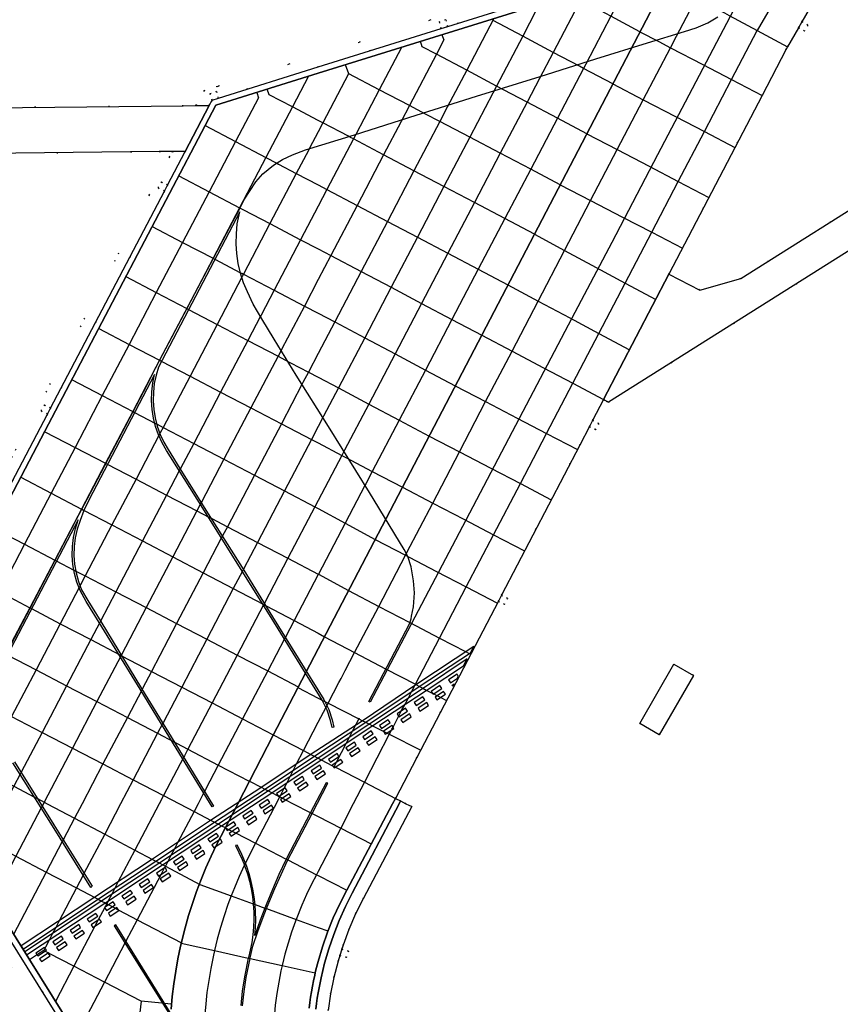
# Model space of a CAD drawing. Header units: metres. Extents: x 174791 to 179073, y 406431 to 409043.
# Tile 65 of 256: x 175974 to 176046, y 406982 to 407069. Entities that reach past the tile are written whole.
import ezdxf

# ---------------------------------------------------------------- set-up
doc = ezdxf.new("R2010")
doc.units = ezdxf.units.M
doc.linetypes.add('DOT', pattern=[6.35, 0, -6.35])
for name, color, linetype in [('terreindeelbegroeid', 254, 'DOT'), ('terreindeelonbegroeid', 254, 'DOT'), ('wegdeel_molgoot', 254, 'Continuous'), ('wegdeel_opstelplaats', 254, 'Continuous'), ('wegdeel_platform_vliegverkeer', 254, 'Continuous'), ('wegdeel_rijbaan', 254, 'Continuous'), ('wegdeel_rolbaan', 254, 'Continuous'), ('weginrichtingselement_markering_vliegtuigverharding', 254, 'Continuous'), ('weginrichtingselement_voeg_vliegtuigverharding', 254, 'Continuous')]:
    doc.layers.add(name, color=color, linetype=linetype)

msp = doc.modelspace()

# ---------------------------------------------------------------- linework, layer by layer
at = {"layer": 'terreindeelbegroeid'}
for points in [[(176030.711, 407073.998, 0), (176011.322, 407067.939, 0), (176011.143, 407068.512, 0), (176010.57, 407068.333, 0), (176010.749, 407067.76, 0), (176000, 407064.401, 0), (175991.296, 407061.681, 0), (175991.117, 407062.254, 0), (175990.544, 407062.075, 0), (175990.723, 407061.502, 0), (175990.473, 407061.04, 0), (175989.35, 407061.028, 0), (175990.036, 407062.335, 0), (175991.191, 407062.696, 0), (176015.995, 407070.448, 0)], [(176050.255, 407054.312, 0), (176036.936, 407045.92, 0), (176033.346, 407044.89, 0), (176030.65, 407046.295, 0), (176038.789, 407061.912, 0), (176040.864, 407065.894, 0), (176041.008, 407066.17, 0), (176041.965, 407067.832, 0), (176042.485, 407067.533, 0), (176042.784, 407068.053, 0), (176042.264, 407068.352, 0), (176044.514, 407072.261, 0)], [(176015.995, 407070.448, 0), (175991.191, 407062.696, 0), (175990.036, 407062.335, 0), (175989.35, 407061.028, 0), (175988.215, 407061.016, 0), (175926.458, 407060.347, 0)], [(175938.455, 407056.456, 0), (175986.108, 407056.998, 0), (175987.248, 407057.011, 0), (175986.994, 407056.534, 0), (175985.237, 407053.185, 0), (175970.565, 407025.205, 0)], [(175970.565, 407025.205, 0), (175985.237, 407053.185, 0), (175986.994, 407056.534, 0), (175987.248, 407057.011, 0), (175988.38, 407057.024, 0), (175986.837, 407054.081, 0), (175986.305, 407054.36, 0), (175986.027, 407053.828, 0), (175986.558, 407053.55, 0), (175976.614, 407034.585, 0), (175976.082, 407034.864, 0), (175975.804, 407034.333, 0), (175976.335, 407034.054, 0), (175971.669, 407025.156, 0)], [(176000.869, 406981.92, 0), (176001.084, 406983.373, 0), (176001.375, 406984.812, 0), (176001.74, 406986.235, 0), (176001.893, 406986.725, 0), (176002.465, 406986.545, 0), (176002.645, 406987.117, 0), (176002.072, 406987.297, 0), (176002.178, 406987.637, 0), (176002.688, 406989.014, 0), (176003.27, 406990.362, 0), (176003.92, 406991.679, 0), (176008.19, 406999.743, 0), (176007.673, 407000, 0), (176007.193, 407000.239, 0), (176006.754, 407000.461, 0), (176008.59, 407003.969, 0), (176010.666, 407007.951, 0), (176015.744, 407017.694, 0), (176016.276, 407017.417, 0), (176016.553, 407017.949, 0), (176016.021, 407018.226, 0), (176022.858, 407031.345, 0), (176023.704, 407032.968, 0), (176024.236, 407032.691, 0), (176024.514, 407033.223, 0), (176023.981, 407033.5, 0), (176024.934, 407035.328, 0), (176025.203, 407035.187, 0), (176025.377, 407035.096, 0), (176051.812, 407051.753, 0)], [(175965.668, 407000, 0), (175979.082, 406978.444, 0)], [(175868.961, 406867.269, 0), (175995.491, 406947.258, 0), (175996.339, 406947.787, 0), (175986.545, 406963.807, 0), (175966.428, 406996.711, 0)], [(175966.428, 406996.711, 0), (175986.545, 406963.807, 0), (175996.339, 406947.787, 0), (175995.491, 406947.258, 0), (175868.961, 406867.269, 0)]]:
    msp.add_polyline3d(points, dxfattribs=at)
msp.add_polyline3d([(176028.1, 407007.023, 0), (176029.797, 407006.028, 0), (176032.789, 407011.206, 0), (176031.074, 407012.211, 0)], close=True, dxfattribs=at)
at = {"layer": 'terreindeelonbegroeid'}
for points in [[(176011.322, 407067.939, 0), (176010.749, 407067.76, 0), (176010.57, 407068.333, 0), (176011.143, 407068.512, 0)], [(176042.784, 407068.053, 0), (176042.485, 407067.533, 0), (176041.965, 407067.832, 0), (176042.264, 407068.352, 0)], [(175991.296, 407061.681, 0), (175990.723, 407061.502, 0), (175990.544, 407062.075, 0), (175991.117, 407062.254, 0)], [(175986.837, 407054.081, 0), (175986.558, 407053.55, 0), (175986.027, 407053.828, 0), (175986.305, 407054.36, 0)], [(175976.614, 407034.585, 0), (175976.335, 407034.054, 0), (175975.804, 407034.333, 0), (175976.082, 407034.864, 0)], [(176023.704, 407032.968, 0), (176023.981, 407033.5, 0), (176024.514, 407033.223, 0), (176024.236, 407032.691, 0)], [(176015.744, 407017.694, 0), (176016.021, 407018.226, 0), (176016.553, 407017.949, 0), (176016.276, 407017.417, 0)], [(176001.893, 406986.725, 0), (176002.072, 406987.297, 0), (176002.645, 406987.117, 0), (176002.465, 406986.545, 0)]]:
    msp.add_polyline3d(points, close=True, dxfattribs=at)
at = {"layer": 'wegdeel_molgoot'}
for points in [[(175971.669, 407025.156, 0), (175976.335, 407034.054, 0), (175976.614, 407034.585, 0), (175986.558, 407053.55, 0), (175986.837, 407054.081, 0), (175988.38, 407057.024, 0), (175990.473, 407061.04, 0), (175990.723, 407061.502, 0), (175991.296, 407061.681, 0), (176000, 407064.401, 0), (176010.749, 407067.76, 0), (176011.322, 407067.939, 0), (176030.711, 407073.998, 0), (176030.887, 407073.467, 0), (176000, 407063.844, 0), (175991.067, 407061.056, 0), (175976.118, 407032.563, 0), (175962.373, 407006.28, 0)], [(175966.279, 407000, 0), (175990.433, 406961.208, 0), (175989.971, 406960.946, 0), (175984.363, 406969.957, 0), (175984.046, 406970.467, 0), (175979.399, 406977.934, 0), (175979.082, 406978.444, 0), (175965.668, 407000, 0)], [(175999.206, 406982.127, 0), (175999.269, 406982.608, 0), (175999.339, 406983.089, 0), (175999.417, 406983.568, 0), (175999.503, 406984.046, 0), (175999.597, 406984.522, 0), (175999.698, 406984.997, 0), (175999.746, 406985.204, 0), (175999.807, 406985.47, 0), (176000, 406986.212, 0), (176000.382, 406987.5, 0), (176000.823, 406988.769, 0), (176001.323, 406990.016, 0), (176001.881, 406991.238, 0), (176002.495, 406992.433, 0), (176006.506, 407000, 0), (176006.754, 407000.461, 0), (176007.193, 407000.239, 0), (176007.067, 407000, 0), (176002.965, 406992.185, 0), (176002.375, 406991.003, 0), (176001.84, 406989.796, 0), (176001.359, 406988.567, 0), (176000.933, 406987.316, 0), (176000.565, 406986.048, 0), (176000.253, 406984.765, 0), (176000, 406983.469, 0), (175999.923, 406982.998, 0), (175999.853, 406982.526, 0), (175999.792, 406982.053, 0)]]:
    msp.add_polyline3d(points, dxfattribs=at)
at = {"layer": 'wegdeel_opstelplaats'}
msp.add_polyline3d([(176029.797, 407006.028, 0), (176028.1, 407007.023, 0), (176031.074, 407012.211, 0), (176032.789, 407011.206, 0)], close=True, dxfattribs=at)
at = {"layer": 'wegdeel_platform_vliegverkeer'}
for points in [[(175962.373, 407006.28, 0), (175976.118, 407032.563, 0), (175991.067, 407061.056, 0), (176000, 407063.844, 0), (176030.887, 407073.467, 0)], [(176030.407, 407071.862, 0), (176000, 407013.54, 0), (175996.06, 407005.983, 0), (175992.977, 407000, 0), (175991.116, 406996.418, 0), (175990.637, 406995.415, 0), (175990.187, 406994.4, 0), (175989.766, 406993.372, 0), (175989.373, 406992.333, 0), (175989.01, 406991.283, 0), (175988.677, 406990.223, 0), (175988.374, 406989.154, 0), (175987.975, 406987.536, 0), (175987.748, 406986.449, 0), (175987.552, 406985.356, 0), (175987.386, 406984.257, 0), (175987.251, 406983.154, 0), (175987.148, 406982.048, 0)], [(175990.433, 406961.208, 0), (175966.279, 407000, 0)]]:
    msp.add_polyline3d(points, dxfattribs=at)
at = {"layer": 'wegdeel_rijbaan'}
for points in [[(176064.05, 407059.346, 0), (176062.595, 407058.427, 0), (176062.055, 407058.092, 0), (176062.453, 407057.434, 0), (176062.877, 407057.716, 0), (176065.018, 407054.033, 0), (176059.385, 407050.517, 0), (176058.036, 407049.675, 0), (176054.525, 407047.483, 0), (176051.812, 407051.753, 0), (176025.377, 407035.096, 0), (176025.203, 407035.187, 0), (176024.934, 407035.328, 0), (176030.65, 407046.295, 0), (176033.346, 407044.89, 0), (176036.936, 407045.92, 0), (176050.255, 407054.312, 0), (176049.494, 407055.565, 0), (176068.689, 407067.587, 0), (176071.197, 407063.824, 0)], [(175988.38, 407057.024, 0), (175987.248, 407057.011, 0), (175986.108, 407056.998, 0), (175938.455, 407056.456, 0), (175938.48, 407054.498, 0), (175938.689, 407036.499, 0), (175926.711, 407036.383, 0), (175926.458, 407060.347, 0), (175988.215, 407061.016, 0), (175989.35, 407061.028, 0), (175990.473, 407061.04, 0)]]:
    msp.add_polyline3d(points, close=True, dxfattribs=at)
msp.add_polyline3d([(175999.792, 406982.053, 0), (175999.853, 406982.526, 0), (175999.923, 406982.998, 0), (176000, 406983.469, 0), (176000.253, 406984.765, 0), (176000.565, 406986.048, 0), (176000.933, 406987.316, 0), (176001.359, 406988.567, 0), (176001.84, 406989.796, 0), (176002.375, 406991.003, 0), (176002.965, 406992.185, 0), (176007.067, 407000, 0), (176007.193, 407000.239, 0), (176007.673, 407000, 0), (176008.19, 406999.743, 0), (176003.92, 406991.679, 0), (176003.27, 406990.362, 0), (176002.688, 406989.014, 0), (176002.178, 406987.637, 0), (176002.072, 406987.297, 0), (176001.893, 406986.725, 0), (176001.74, 406986.235, 0), (176001.375, 406984.812, 0), (176001.084, 406983.373, 0), (176000.869, 406981.92, 0)], dxfattribs=at)
at = {"layer": 'wegdeel_rolbaan'}
for points in [[(176044.514, 407072.261, 0), (176042.264, 407068.352, 0), (176041.965, 407067.832, 0), (176041.008, 407066.17, 0), (176040.864, 407065.894, 0), (176038.789, 407061.912, 0), (176030.65, 407046.295, 0), (176024.934, 407035.328, 0), (176023.981, 407033.5, 0), (176023.704, 407032.968, 0), (176022.858, 407031.345, 0), (176016.021, 407018.226, 0), (176015.744, 407017.694, 0), (176010.666, 407007.951, 0), (176008.59, 407003.969, 0), (176006.754, 407000.461, 0), (176006.506, 407000, 0), (176002.495, 406992.433, 0), (176001.881, 406991.238, 0), (176001.323, 406990.016, 0), (176000.823, 406988.769, 0), (176000.382, 406987.5, 0), (176000, 406986.212, 0), (175999.807, 406985.47, 0), (175999.746, 406985.204, 0), (175999.698, 406984.997, 0), (175999.597, 406984.522, 0), (175999.503, 406984.046, 0), (175999.417, 406983.568, 0), (175999.339, 406983.089, 0), (175999.269, 406982.608, 0), (175999.206, 406982.127, 0)], [(175987.148, 406982.048, 0), (175987.251, 406983.154, 0), (175987.386, 406984.257, 0), (175987.552, 406985.356, 0), (175987.748, 406986.449, 0), (175987.975, 406987.536, 0), (175988.374, 406989.154, 0), (175988.677, 406990.223, 0), (175989.01, 406991.283, 0), (175989.373, 406992.333, 0), (175989.766, 406993.372, 0), (175990.187, 406994.4, 0), (175990.637, 406995.415, 0), (175991.116, 406996.418, 0), (175992.977, 407000, 0), (175996.06, 407005.983, 0), (176000, 407013.54, 0), (176030.407, 407071.862, 0)]]:
    msp.add_polyline3d(points, dxfattribs=at)
at = {"layer": 'weginrichtingselement_markering_vliegtuigverharding'}
for points in [[(176036.594, 407069.916, 0), (176033.905, 407064.825, 0), (176029.664, 407056.728, 0), (176025.67, 407049.056, 0), (176022.163, 407042.435, 0), (176017.571, 407033.66, 0), (176012.909, 407024.773, 0), (176008.454, 407016.297, 0), (176008.102, 407015.631, 0), (176004.546, 407008.877, 0), (176004.427, 407008.943, 0), (176007.991, 407015.727, 0), (176008.133, 407016.153, 0), (176008.16, 407016.397, 0), (176008.321, 407017.211, 0), (176008.405, 407018.426, 0), (176008.343, 407019.486, 0), (176008.121, 407020.691, 0), (176007.828, 407021.617, 0), (176007.505, 407022.227, 0), (176004.47, 407027.205, 0), (176000.889, 407032.985, 0), (175998.085, 407037.454, 0), (175996.145, 407040.617, 0), (175995.07, 407042.378, 0), (175994.316, 407043.68, 0), (175993.816, 407044.735, 0), (175993.485, 407045.541, 0), (175993.22, 407046.372, 0), (175993.022, 407047.222, 0), (175992.894, 407048.084, 0), (175992.837, 407048.954, 0), (175992.849, 407049.826, 0), (175992.932, 407050.695, 0), (175993.164, 407051.734, 0), (175986.375, 407038.765, 0), (175986.049, 407038.162, 0), (175985.831, 407037.454, 0), (175985.681, 407036.717, 0), (175985.599, 407035.969, 0), (175985.584, 407035.217, 0), (175985.637, 407034.467, 0), (175985.757, 407033.725, 0), (175985.943, 407032.996, 0), (175986.195, 407032.287, 0), (175986.509, 407031.604, 0), (175986.884, 407030.952, 0), (175987.915, 407029.303, 0), (175990.041, 407025.905, 0), (175993.491, 407020.402, 0), (175996.013, 407016.342, 0), (176000.492, 407009.116, 0), (176000.924, 407008.234, 0), (176001.212, 407007.317, 0), (176001.354, 407006.675, 0), (176001.218, 407006.647, 0), (176001.067, 407007.278, 0), (176000.784, 407008.178, 0), (176000.361, 407009.043, 0), (175995.885, 407016.263, 0), (175993.364, 407020.323, 0), (175989.914, 407025.825, 0), (175987.788, 407029.223, 0), (175986.757, 407030.872, 0), (175986.373, 407031.54, 0), (175986.052, 407032.239, 0), (175985.795, 407032.965, 0), (175985.606, 407033.712, 0), (175985.486, 407034.472, 0), (175985.435, 407035.241, 0), (175985.454, 407036.011, 0), (175985.544, 407036.775, 0), (175985.703, 407037.529, 0), (175979.962, 407026.544, 0), (175979.53, 407025.643, 0), (175979.192, 407024.744, 0), (175978.947, 407024.007, 0), (175978.776, 407023.251, 0), (175978.68, 407022.481, 0), (175978.659, 407021.705, 0), (175978.715, 407020.931, 0), (175978.847, 407020.166, 0), (175979.052, 407019.418, 0), (175979.33, 407018.693, 0), (175979.858, 407017.753, 0), (175981.004, 407015.928, 0), (175984.563, 407010.079, 0), (175987.474, 407005.319, 0), (175990.856, 406999.779, 0), (175990.725, 406999.723, 0), (175987.346, 407005.241, 0), (175984.435, 407010.001, 0), (175980.876, 407015.849, 0), (175979.729, 407017.676, 0), (175979.196, 407018.626, 0), (175978.915, 407019.367, 0), (175978.705, 407020.131, 0), (175978.57, 407020.912, 0), (175978.51, 407021.702, 0), (175978.525, 407022.494, 0), (175978.616, 407023.281, 0), (175978.781, 407024.056, 0), (175979.02, 407024.812, 0), (175972.858, 407013.011, 0)], [(175972.724, 407013.078, 0), (175978.48, 407024.09, 0), (175978.886, 407024.886, 0), (175979.808, 407026.616, 0), (175985.046, 407036.626, 0), (175985.533, 407037.572, 0), (175986.168, 407038.812, 0), (175992.54, 407050.879, 0), (175993.03, 407051.793, 0), (175993.574, 407052.845, 0), (175994.044, 407053.59, 0), (175994.56, 407054.363, 0), (175995.173, 407055.065, 0), (175996.095, 407055.829, 0), (175996.879, 407056.308, 0), (175997.742, 407056.727, 0), (175998.883, 407057.155, 0), (176003.177, 407058.48, 0), (176008.573, 407060.181, 0), (176013.845, 407061.838, 0), (176019.396, 407063.572, 0), (176024.251, 407065.104, 0), (176028.765, 407066.502, 0), (176031.999, 407067.488, 0), (176033.018, 407067.813, 0), (176034.06, 407068.252, 0), (176034.921, 407068.779, 0)], [(176013.314, 407013.192, 0), (176013.591, 407013.739, 0), (176008.631, 407010.44, 0), (176003.831, 407007.227, 0), (175999.29, 407004.262, 0), (175994.975, 407001.395, 0), (175990.577, 406998.518, 0), (175985.445, 406995.087, 0), (175980.409, 406991.768, 0), (175974.059, 406987.561, 0), (175974.228, 406987.295, 0), (175980.726, 406991.613, 0), (175985.8, 406994.986, 0), (175990.944, 406998.39, 0), (175995.316, 407001.249, 0), (175999.623, 407004.125, 0), (176004.153, 407007.139, 0), (176008.91, 407010.297, 0), (176013.314, 407013.192, 0)], [(176012.711, 407012.049, 0), (176013.028, 407012.653, 0), (176009.208, 407010.086, 0), (176004.437, 407006.93, 0), (175999.915, 407003.931, 0), (175995.573, 407001.066, 0), (175991.227, 406998.167, 0), (175986.085, 406994.782, 0), (175981.015, 406991.461, 0), (175974.356, 406987.057, 0), (175974.526, 406986.783, 0), (175981.349, 406991.318, 0), (175986.407, 406994.653, 0), (175991.542, 406998.062, 0), (175995.936, 407000.958, 0), (176000.266, 407003.838, 0), (176004.782, 407006.829, 0), (176009.516, 407009.951, 0), (176012.711, 407012.049, 0)], [(176011.55, 407010.569, 0), (176012.172, 407010.981, 0), (176012.24, 407011.157, 0), (176012.135, 407011.316, 0), (176011.384, 407010.819, 0), (176011.55, 407010.569, 0)], [(176010.043, 407009.571, 0), (176010.793, 407010.068, 0), (176010.627, 407010.318, 0), (176009.877, 407009.821, 0), (176010.043, 407009.571, 0)], [(176011.694, 407010.355, 0), (176011.87, 407010.471, 0), (176011.763, 407010.251, 0), (176011.694, 407010.355, 0)], [(176008.565, 407008.593, 0), (176009.316, 407009.09, 0), (176009.15, 407009.34, 0), (176008.4, 407008.843, 0), (176008.565, 407008.593, 0)], [(176010.374, 407009.071, 0), (176011.124, 407009.568, 0), (176010.959, 407009.818, 0), (176010.208, 407009.321, 0), (176010.374, 407009.071, 0)], [(176007.057, 407007.594, 0), (176007.807, 407008.091, 0), (176007.641, 407008.341, 0), (176006.891, 407007.844, 0), (176007.057, 407007.594, 0)], [(176008.896, 407008.093, 0), (176009.647, 407008.589, 0), (176009.481, 407008.84, 0), (176008.731, 407008.343, 0), (176008.896, 407008.093, 0)], [(176007.388, 407007.094, 0), (176008.138, 407007.59, 0), (176007.973, 407007.841, 0), (176007.222, 407007.344, 0), (176007.388, 407007.094, 0)], [(176005.536, 407006.586, 0), (176006.286, 407007.083, 0), (176006.12, 407007.334, 0), (176005.37, 407006.837, 0), (176005.536, 407006.586, 0)], [(176005.867, 407006.086, 0), (176006.617, 407006.583, 0), (176006.452, 407006.833, 0), (176005.701, 407006.336, 0), (176005.867, 407006.086, 0)], [(176004.058, 407005.608, 0), (176004.809, 407006.105, 0), (176004.643, 407006.356, 0), (176003.893, 407005.859, 0), (176004.058, 407005.608, 0)], [(176004.39, 407005.108, 0), (176005.14, 407005.605, 0), (176004.975, 407005.855, 0), (176004.224, 407005.358, 0), (176004.39, 407005.108, 0)], [(176002.579, 407004.628, 0), (176003.329, 407005.125, 0), (176003.163, 407005.376, 0), (176002.413, 407004.879, 0), (176002.579, 407004.628, 0)], [(176002.91, 407004.128, 0), (176003.66, 407004.625, 0), (176003.495, 407004.875, 0), (176002.744, 407004.378, 0), (176002.91, 407004.128, 0)], [(176001.065, 407003.626, 0), (176001.816, 407004.123, 0), (176001.65, 407004.373, 0), (176000.9, 407003.876, 0), (176001.065, 407003.626, 0)], [(175980.13, 406992.685, 0), (175976.782, 406998.07, 0), (175973.326, 407003.583, 0)], [(175973.454, 407003.661, 0), (175976.909, 406998.149, 0), (175980.24, 406992.782, 0), (175980.13, 406992.685, 0)], [(175999.551, 407002.623, 0), (176000.301, 407003.12, 0), (176000.135, 407003.37, 0), (175999.385, 407002.873, 0), (175999.551, 407002.623, 0)], [(176001.397, 407003.126, 0), (176002.147, 407003.623, 0), (176001.981, 407003.873, 0), (176001.231, 407003.376, 0), (176001.397, 407003.126, 0)], [(175998.038, 407001.621, 0), (175998.788, 407002.118, 0), (175998.622, 407002.368, 0), (175997.872, 407001.871, 0), (175998.038, 407001.621, 0)], [(175999.882, 407002.123, 0), (176000.632, 407002.62, 0), (176000.467, 407002.87, 0), (175999.716, 407002.373, 0), (175999.882, 407002.123, 0)], [(175997.324, 406995.024, 0), (175997.353, 406995.081, 0), (175999.461, 406999.155, 0), (176000.83, 407001.8, 0), (176000.684, 407001.82, 0), (175999.331, 406999.222, 0), (175997.212, 406995.154, 0), (175997.18, 406995.093, 0), (175996.573, 406993.796, 0), (175995.997, 406992.485, 0), (175995.451, 406991.161, 0), (175995.343, 406990.882, 0), (175994.935, 406989.825, 0), (175994.45, 406988.478, 0), (175994.514, 406989.155, 0), (175994.542, 406989.835, 0), (175994.535, 406990.515, 0), (175994.493, 406991.191, 0), (175994.493, 406991.194, 0), (175994.416, 406991.87, 0), (175994.303, 406992.541, 0), (175994.156, 406993.205, 0), (175993.974, 406993.86, 0), (175993.759, 406994.506, 0), (175993.64, 406994.807, 0), (175993.51, 406995.139, 0), (175993.228, 406995.758, 0), (175992.915, 406996.362, 0), (175992.761, 406996.346, 0), (175993.071, 406995.748, 0), (175993.35, 406995.134, 0), (175993.55, 406994.625, 0), (175993.597, 406994.507, 0), (175993.811, 406993.868, 0), (175993.991, 406993.219, 0), (175994.138, 406992.561, 0), (175994.251, 406991.897, 0), (175994.326, 406991.251, 0), (175994.329, 406991.228, 0), (175994.372, 406990.555, 0), (175994.381, 406989.881, 0), (175994.355, 406989.208, 0), (175994.294, 406988.537, 0), (175994.198, 406987.87, 0), (175994.068, 406987.209, 0), (175993.904, 406986.555, 0), (175993.892, 406986.5, 0), (175993.547, 406984.852, 0), (175993.368, 406983.604, 0), (175993.229, 406982.351, 0)], [(175996.536, 407000.627, 0), (175997.286, 407001.124, 0), (175997.12, 407001.374, 0), (175996.37, 407000.877, 0), (175996.536, 407000.627, 0)], [(175998.369, 407001.121, 0), (175999.119, 407001.618, 0), (175998.954, 407001.868, 0), (175998.203, 407001.371, 0), (175998.369, 407001.121, 0)], [(175996.867, 407000.127, 0), (175997.617, 407000.624, 0), (175997.452, 407000.874, 0), (175996.701, 407000.377, 0), (175996.867, 407000.127, 0)], [(175995.017, 406999.621, 0), (175995.768, 407000.118, 0), (175995.602, 407000.368, 0), (175994.852, 406999.872, 0), (175995.017, 406999.621, 0)], [(175995.349, 406999.121, 0), (175996.099, 406999.618, 0), (175995.933, 406999.868, 0), (175995.183, 406999.371, 0), (175995.349, 406999.121, 0)], [(175993.568, 406998.662, 0), (175994.319, 406999.159, 0), (175994.153, 406999.409, 0), (175993.403, 406998.912, 0), (175993.568, 406998.662, 0)], [(175993.9, 406998.161, 0), (175994.65, 406998.658, 0), (175994.484, 406998.909, 0), (175993.734, 406998.411, 0), (175993.9, 406998.161, 0)], [(175992.054, 406997.659, 0), (175992.804, 406998.156, 0), (175992.639, 406998.406, 0), (175991.888, 406997.909, 0), (175992.054, 406997.659, 0)], [(175990.537, 406996.655, 0), (175991.288, 406997.152, 0), (175991.122, 406997.402, 0), (175990.372, 406996.905, 0), (175990.537, 406996.655, 0)], [(175992.385, 406997.159, 0), (175993.135, 406997.655, 0), (175992.97, 406997.906, 0), (175992.22, 406997.409, 0), (175992.385, 406997.159, 0)], [(175989.025, 406995.653, 0), (175989.775, 406996.15, 0), (175989.609, 406996.4, 0), (175988.859, 406995.903, 0), (175989.025, 406995.653, 0)], [(175990.869, 406996.154, 0), (175991.619, 406996.651, 0), (175991.453, 406996.901, 0), (175990.703, 406996.404, 0), (175990.869, 406996.154, 0)], [(175987.537, 406994.668, 0), (175988.287, 406995.165, 0), (175988.122, 406995.415, 0), (175987.371, 406994.918, 0), (175987.537, 406994.668, 0)], [(175989.356, 406995.153, 0), (175990.106, 406995.65, 0), (175989.941, 406995.9, 0), (175989.19, 406995.403, 0), (175989.356, 406995.153, 0)], [(175987.868, 406994.167, 0), (175988.619, 406994.664, 0), (175988.453, 406994.915, 0), (175987.703, 406994.418, 0), (175987.868, 406994.167, 0)], [(175993.387, 406982.323, 0), (175993.526, 406983.574, 0), (175993.704, 406984.819, 0), (175994.049, 406986.465, 0), (175994.061, 406986.522, 0), (175994.303, 406987.545, 0), (175994.739, 406988.818, 0), (175995.202, 406990.081, 0), (175995.494, 406990.827, 0), (175995.692, 406991.334, 0), (175996.21, 406992.575, 0), (175996.754, 406993.805, 0), (175997.324, 406995.024, 0)], [(175986.038, 406993.675, 0), (175986.788, 406994.172, 0), (175986.622, 406994.422, 0), (175985.872, 406993.925, 0), (175986.038, 406993.675, 0)], [(175986.369, 406993.174, 0), (175987.119, 406993.671, 0), (175986.953, 406993.922, 0), (175986.203, 406993.425, 0), (175986.369, 406993.174, 0)], [(175984.528, 406992.675, 0), (175985.278, 406993.172, 0), (175985.112, 406993.422, 0), (175984.362, 406992.925, 0), (175984.528, 406992.675, 0)], [(175984.859, 406992.175, 0), (175985.609, 406992.672, 0), (175985.444, 406992.922, 0), (175984.693, 406992.425, 0), (175984.859, 406992.175, 0)], [(175983.012, 406991.672, 0), (175983.763, 406992.169, 0), (175983.597, 406992.419, 0), (175982.847, 406991.922, 0), (175983.012, 406991.672, 0)], [(175983.344, 406991.171, 0), (175984.094, 406991.668, 0), (175983.929, 406991.918, 0), (175983.178, 406991.421, 0), (175983.344, 406991.171, 0)], [(175981.504, 406990.673, 0), (175982.255, 406991.17, 0), (175982.089, 406991.42, 0), (175981.339, 406990.923, 0), (175981.504, 406990.673, 0)], [(175979.986, 406989.667, 0), (175980.736, 406990.164, 0), (175980.571, 406990.414, 0), (175979.82, 406989.918, 0), (175979.986, 406989.667, 0)], [(175981.835, 406990.173, 0), (175982.586, 406990.669, 0), (175982.42, 406990.92, 0), (175981.67, 406990.423, 0), (175981.835, 406990.173, 0)], [(175978.494, 406988.679, 0), (175979.244, 406989.176, 0), (175979.078, 406989.426, 0), (175978.328, 406988.929, 0), (175978.494, 406988.679, 0)], [(175980.317, 406989.167, 0), (175981.068, 406989.664, 0), (175980.902, 406989.914, 0), (175980.152, 406989.417, 0), (175980.317, 406989.167, 0)], [(175989.827, 406977.155, 0), (175987.355, 406981.283, 0), (175982.329, 406989.423, 0), (175982.166, 406989.329, 0), (175987.229, 406981.218, 0), (175989.644, 406977.148, 0)], [(175978.825, 406988.179, 0), (175979.575, 406988.676, 0), (175979.41, 406988.926, 0), (175978.659, 406988.429, 0), (175978.825, 406988.179, 0)], [(175976.979, 406987.676, 0), (175977.729, 406988.173, 0), (175977.564, 406988.423, 0), (175976.813, 406987.926, 0), (175976.979, 406987.676, 0)], [(175977.31, 406987.176, 0), (175978.061, 406987.673, 0), (175977.895, 406987.923, 0), (175977.145, 406987.426, 0), (175977.31, 406987.176, 0)], [(175975.496, 406986.694, 0), (175976.246, 406987.191, 0), (175976.08, 406987.441, 0), (175975.33, 406986.944, 0), (175975.496, 406986.694, 0)], [(175975.827, 406986.194, 0), (175976.577, 406986.691, 0), (175976.412, 406986.941, 0), (175975.661, 406986.444, 0), (175975.827, 406986.194, 0)]]:
    msp.add_polyline3d(points, dxfattribs=at)
at = {"layer": 'weginrichtingselement_voeg_vliegtuigverharding'}
for p, q in [((176000, 407014.909), (176000.542, 407014.58)), ((176000.542, 407014.58), (176003.18, 407013.205)), ((176002.369, 407011.652), (176003.18, 407013.205)), ((176001.814, 407010.588), (176001.999, 407010.942)), ((176001.999, 407010.942), (176002.184, 407011.297)), ((176002.184, 407011.297), (176002.369, 407011.652)), ((175998.231, 407010.146), (176000, 407009.224)), ((176000.871, 407008.781), (176001.814, 407010.588)), ((176000.871, 407008.781), (176003.547, 407007.421)), ((176003.569, 407007.464), (176003.547, 407007.421)), ((175998.714, 407004.648), (176000, 407007.113)), ((175996.08, 407006.021), (175998.714, 407004.648)), ((175996.322, 407000), (175996.635, 407000.609)), ((175997.818, 407000), (175999.309, 406999.233)), ((175994.529, 406996.535), (175997.201, 406995.159)), ((175997.201, 406995.159), (175997.195, 406995.148)), ((175999.857, 406993.791), (175999.849, 406993.774)), ((176000, 406994.065), (175999.857, 406993.791)), ((175999.857, 406993.791), (176000, 406993.718)), ((176000, 406993.718), (176002.495, 406992.433)), ((176000, 406989.19), (176000.834, 406988.887)), ((175984.536, 406982.733), (175984.402, 406981.752))]:
    msp.add_line(p, q, dxfattribs=at)
for points in [[(176067.497, 407099.457, 0), (176063.463, 407096.612, 0), (176061.552, 407095.264, 0), (176059.602, 407093.62, 0), (176055.991, 407090.574, 0), (176055.911, 407090.494, 0), (176052.489, 407087.061, 0), (176050.855, 407085.421, 0), (176049.295, 407083.559, 0), (176046.244, 407079.917, 0), (176046.183, 407079.844, 0), (176043.458, 407075.955, 0), (176042.009, 407073.886, 0), (176040.84, 407071.867, 0), (176038.365, 407067.589, 0)], [(176026.977, 407072.278, 0), (176027.125, 407071.79, 0), (176025.574, 407068.83, 0), (176023.378, 407064.64, 0), (176023.187, 407064.275, 0), (176020.905, 407059.92, 0), (176018.57, 407055.465, 0), (176016.307, 407051.146, 0), (176013.987, 407046.718, 0), (176011.69, 407042.335, 0), (176009.371, 407037.91, 0), (176007.076, 407033.529, 0), (176004.727, 407029.048, 0), (176004.151, 407027.948, 0), (176004.088, 407027.828, 0), (176002.353, 407024.516, 0), (176000.02, 407020.064, 0), (176000, 407020.026, 0)], [(176023.401, 407071.15, 0), (176020.532, 407065.677, 0), (176019.329, 407063.381, 0), (176018.251, 407061.324, 0), (176015.911, 407056.86, 0), (176013.649, 407052.545, 0), (176011.33, 407048.119, 0), (176009.032, 407043.736, 0), (176006.716, 407039.317, 0), (176004.421, 407034.938, 0), (176002.313, 407030.917, 0), (176002.25, 407030.797, 0), (176002.068, 407030.45, 0), (176000, 407026.504, 0)], [(176030.407, 407071.862, 0), (176033.052, 407070.442, 0), (176035.508, 407069.123, 0), (176035.901, 407068.912, 0), (176038.365, 407067.589, 0), (176041.008, 407066.17, 0)], [(176003.18, 407013.205, 0), (176005.29, 407017.247, 0), (176007.622, 407021.716, 0), (176007.674, 407021.815, 0), (176007.752, 407021.965, 0), (176010.005, 407026.281, 0), (176012.341, 407030.758, 0), (176014.629, 407035.143, 0), (176016.936, 407039.562, 0), (176019.22, 407043.939, 0), (176021.53, 407048.366, 0), (176023.806, 407052.727, 0), (176026.129, 407057.177, 0), (176028.405, 407061.539, 0), (176030.779, 407066.087, 0), (176031.311, 407067.106, 0), (176033.052, 407070.442, 0)], [(176028.119, 407067.473, 0), (176025.574, 407068.83, 0), (176022.95, 407070.228, 0)], [(176018.909, 407069.762, 0), (176019.057, 407069.351, 0), (176017.869, 407067.083, 0), (176015.591, 407062.732, 0), (176015.27, 407062.12, 0), (176013.247, 407058.258, 0), (176010.988, 407053.945, 0), (176008.671, 407049.521, 0), (176006.376, 407045.137, 0), (176004.063, 407040.722, 0), (176001.771, 407036.345, 0), (176000.479, 407033.879, 0), (176000.42, 407033.766, 0), (176000, 407032.964, 0)], [(176015.344, 407068.625, 0), (176012.979, 407064.114, 0), (176011.285, 407060.881, 0), (176010.63, 407059.631, 0), (176008.371, 407055.322, 0), (176006.054, 407050.9, 0), (176003.757, 407046.519, 0), (176001.445, 407042.108, 0), (176000, 407039.351, 0)], [(176025.747, 407062.924, 0), (176023.187, 407064.275, 0), (176022.823, 407064.468, 0), (176020.532, 407065.677, 0), (176017.869, 407067.083, 0), (176015.276, 407068.452, 0)], [(176010.807, 407067.223, 0), (176010.982, 407066.764, 0), (176010.328, 407065.517, 0), (176007.974, 407061.024, 0), (176007.24, 407059.623, 0), (176005.718, 407056.719, 0), (176003.401, 407052.299, 0), (176001.105, 407047.917, 0), (176000, 407045.809, 0)], [(176006.224, 407006.087, 0), (176006.441, 407006.502, 0), (176006.544, 407006.7, 0), (176007.031, 407007.631, 0), (176007.293, 407008.133, 0), (176007.592, 407008.705, 0), (176007.878, 407009.252, 0), (176008.159, 407009.789, 0), (176008.45, 407010.346, 0), (176008.496, 407010.435, 0), (176010.608, 407014.476, 0), (176012.942, 407018.943, 0), (176015.328, 407023.507, 0), (176017.667, 407027.983, 0), (176019.953, 407032.359, 0), (176022.248, 407036.75, 0), (176024.523, 407041.102, 0), (176026.829, 407045.515, 0), (176029.144, 407049.945, 0), (176031.469, 407054.394, 0), (176033.748, 407058.754, 0), (176036.124, 407063.301, 0), (176038.365, 407067.589, 0)], [(176028.119, 407067.473, 0), (176029.752, 407066.622, 0), (176030.779, 407066.087, 0), (176033.625, 407064.604, 0), (176036.124, 407063.301, 0), (176038.789, 407061.912, 0)], [(176007.281, 407066.111, 0), (176005.338, 407062.407, 0), (176003.316, 407058.552, 0), (176003.223, 407058.375, 0), (176003.082, 407058.106, 0), (176000.765, 407053.689, 0), (176000, 407052.23, 0)], [(176023.473, 407058.561, 0), (176020.905, 407059.92, 0), (176018.251, 407061.324, 0), (176016.201, 407062.409, 0), (176015.591, 407062.732, 0), (176012.979, 407064.114, 0), (176010.328, 407065.517, 0), (176009.09, 407066.172, 0), (176008.943, 407066.668, 0)], [(176021.152, 407054.11, 0), (176018.57, 407055.465, 0), (176015.911, 407056.86, 0), (176013.247, 407058.258, 0), (176010.63, 407059.631, 0), (176009.378, 407060.288, 0), (176007.974, 407061.024, 0), (176005.338, 407062.407, 0), (176002.667, 407063.809, 0), (176002.396, 407064.6, 0)], [(175999.159, 407063.593, 0), (175997.749, 407060.904, 0), (175995.434, 407056.488, 0), (175993.13, 407052.095, 0), (175990.812, 407047.672, 0), (175988.513, 407043.288, 0), (175986.142, 407038.766, 0), (175983.792, 407034.284, 0), (175981.418, 407029.755, 0), (175979.322, 407025.758, 0), (175976.984, 407021.299, 0), (175974.797, 407017.128, 0), (175972.687, 407013.104, 0), (175970.541, 407009.01, 0), (175968.09, 407004.335, 0), (175966.021, 407000.39, 0)], [(176002.658, 407063.812, 0), (176000.405, 407059.515, 0), (176000, 407058.741, 0)], [(176025.747, 407062.924, 0), (176028.405, 407061.539, 0), (176031.229, 407060.067, 0), (176033.748, 407058.754, 0), (176036.418, 407057.363, 0)], [(175994.642, 407062.18, 0), (175994.789, 407061.713, 0), (175992.78, 407057.881, 0), (175990.474, 407053.484, 0), (175988.154, 407049.06, 0), (175985.856, 407044.676, 0), (175983.484, 407040.152, 0), (175981.137, 407035.676, 0), (175978.758, 407031.14, 0), (175976.667, 407027.151, 0), (175974.324, 407022.684, 0), (175972.14, 407018.517, 0), (175970.03, 407014.494, 0), (175967.88, 407010.393, 0), (175965.437, 407005.734, 0), (175964.43, 407003.814, 0), (175964.04, 407003.584, 0)], [(176000, 407059.728, 0), (175997.749, 407060.904, 0), (175995.717, 407061.966, 0), (175995.552, 407062.463, 0)], [(175990.128, 407059.273, 0), (175992.78, 407057.881, 0), (175995.434, 407056.488, 0), (175996.384, 407055.99, 0), (175996.546, 407055.905, 0), (175998.089, 407055.095, 0), (176000, 407054.092, 0)], [(176018.896, 407049.783, 0), (176016.307, 407051.146, 0), (176013.649, 407052.545, 0), (176010.988, 407053.945, 0), (176008.371, 407055.322, 0), (176005.718, 407056.719, 0), (176003.082, 407058.106, 0), (176002.813, 407058.247, 0), (176002.635, 407058.341, 0), (176000.405, 407059.515, 0), (176000, 407059.728, 0)], [(176000, 407058.741, 0), (175999.239, 407057.289, 0), (175999.14, 407057.1, 0), (175998.089, 407055.095, 0), (175995.788, 407050.704, 0), (175993.471, 407046.284, 0), (175993.37, 407046.091, 0), (175993.341, 407046.036, 0), (175991.172, 407041.898, 0), (175988.804, 407037.379, 0), (175986.451, 407032.891, 0), (175986.196, 407032.404, 0), (175986.117, 407032.253, 0), (175984.081, 407028.368, 0), (175981.982, 407024.363, 0), (175979.648, 407019.911, 0), (175979.244, 407019.138, 0), (175979.124, 407018.91, 0), (175977.46, 407015.736, 0), (175975.35, 407011.71, 0), (175973.208, 407007.623, 0)], [(176023.473, 407058.561, 0), (176026.129, 407057.177, 0), (176028.931, 407055.717, 0), (176031.469, 407054.394, 0), (176034.144, 407053, 0)], [(175987.826, 407054.87, 0), (175990.474, 407053.484, 0), (175993.13, 407052.095, 0), (175993.182, 407052.067, 0), (175993.474, 407051.915, 0), (175995.788, 407050.704, 0), (175998.465, 407049.303, 0), (176000, 407048.5, 0)], [(176000, 407054.092, 0), (176000.765, 407053.689, 0), (176003.401, 407052.299, 0), (176006.054, 407050.9, 0), (176008.671, 407049.521, 0), (176011.33, 407048.119, 0), (176013.987, 407046.718, 0), (176016.584, 407045.349, 0)], [(176021.152, 407054.11, 0), (176023.806, 407052.727, 0), (176026.596, 407051.273, 0), (176029.144, 407049.945, 0), (176031.824, 407048.548, 0)], [(176000, 407052.23, 0), (175998.465, 407049.303, 0), (175996.148, 407044.886, 0), (175995.009, 407042.715, 0), (175994.96, 407042.622, 0), (175993.847, 407040.501, 0), (175991.478, 407035.984, 0), (175989.122, 407031.492, 0), (175987.969, 407029.295, 0), (175987.896, 407029.155, 0), (175986.753, 407026.976, 0), (175984.648, 407022.964, 0), (175982.317, 407018.52, 0), (175980.977, 407015.964, 0), (175980.91, 407015.837, 0), (175980.126, 407014.342, 0), (175978.014, 407010.316, 0), (175975.874, 407006.236, 0), (175974.043, 407002.745, 0), (175973.962, 407002.592, 0), (175973.407, 407001.532, 0), (175972.603, 407000, 0)], [(175985.502, 407050.445, 0), (175988.154, 407049.06, 0), (175990.812, 407047.672, 0), (175990.852, 407047.651, 0), (175990.979, 407047.585, 0), (175993.222, 407046.414, 0), (175993.314, 407046.366, 0), (175993.471, 407046.284, 0), (175996.148, 407044.886, 0), (175998.792, 407043.505, 0), (176000, 407042.874, 0)], [(176018.896, 407049.783, 0), (176021.53, 407048.366, 0), (176024.292, 407046.88, 0), (176026.829, 407045.515, 0), (176029.495, 407044.08, 0)], [(176000, 407048.5, 0), (176001.105, 407047.917, 0), (176003.757, 407046.519, 0), (176006.376, 407045.137, 0), (176009.032, 407043.736, 0), (176011.69, 407042.335, 0), (176014.296, 407040.96, 0)], [(176000, 407045.809, 0), (175998.792, 407043.505, 0), (175996.834, 407039.767, 0), (175996.782, 407039.668, 0), (175996.494, 407039.118, 0), (175994.127, 407034.603, 0), (175991.77, 407030.104, 0), (175989.804, 407026.354, 0), (175989.729, 407026.21, 0), (175989.406, 407025.594, 0), (175987.299, 407021.573, 0), (175984.973, 407017.136, 0), (175982.813, 407013.014, 0), (175982.782, 407012.954, 0), (175982.744, 407012.882, 0), (175980.671, 407008.926, 0), (175978.536, 407004.852, 0), (175976.062, 407000.131, 0), (175975.993, 407000, 0)], [(175983.186, 407046.071, 0), (175985.856, 407044.676, 0), (175988.513, 407043.288, 0), (175988.543, 407043.272, 0), (175988.665, 407043.208, 0), (175991.172, 407041.898, 0), (175993.847, 407040.501, 0), (175996.494, 407039.118, 0), (175997.418, 407038.635, 0), (175997.59, 407038.545, 0), (175999.15, 407037.73, 0), (176000, 407037.286, 0)], [(176016.584, 407045.349, 0), (176019.22, 407043.939, 0), (176021.975, 407042.465, 0), (176024.523, 407041.102, 0), (176027.197, 407039.671, 0)], [(176000, 407042.874, 0), (176001.445, 407042.108, 0), (176004.063, 407040.722, 0), (176006.716, 407039.317, 0), (176009.371, 407037.91, 0), (176011.984, 407036.526, 0)], [(175980.822, 407041.54, 0), (175983.484, 407040.152, 0), (175986.142, 407038.766, 0), (175986.161, 407038.756, 0), (175986.28, 407038.694, 0), (175988.804, 407037.379, 0), (175991.478, 407035.984, 0), (175994.127, 407034.603, 0), (175996.785, 407033.217, 0), (175999.415, 407031.846, 0), (176000, 407031.541, 0)], [(176014.296, 407040.96, 0), (176016.936, 407039.562, 0), (176019.688, 407038.105, 0), (176022.248, 407036.75, 0), (176024.934, 407035.328, 0)], [(176000, 407039.351, 0), (175999.15, 407037.73, 0), (175998.666, 407036.807, 0), (175998.611, 407036.7, 0), (175996.785, 407033.217, 0), (175994.424, 407028.713, 0), (175992.063, 407024.209, 0), (175991.643, 407023.407, 0), (175991.566, 407023.26, 0), (175989.952, 407020.181, 0), (175987.63, 407015.752, 0), (175985.437, 407011.566, 0), (175984.649, 407010.064, 0), (175984.578, 407009.927, 0), (175983.325, 407007.537, 0), (175981.193, 407003.471, 0), (175979.374, 407000, 0)], [(175978.492, 407037.062, 0), (175981.137, 407035.676, 0), (175983.792, 407034.284, 0), (175983.815, 407034.273, 0), (175983.938, 407034.208, 0), (175985.777, 407033.244, 0), (175985.933, 407033.163, 0), (175986.451, 407032.891, 0), (175989.122, 407031.492, 0), (175991.77, 407030.104, 0), (175994.424, 407028.713, 0), (175997.052, 407027.336, 0), (175999.707, 407025.945, 0), (176000, 407025.791, 0)], [(176000, 407037.286, 0), (176001.771, 407036.345, 0), (176004.421, 407034.938, 0), (176007.076, 407033.529, 0), (176009.696, 407032.137, 0)], [(176011.984, 407036.526, 0), (176014.629, 407035.143, 0), (176017.379, 407033.705, 0), (176019.953, 407032.359, 0), (176022.651, 407030.948, 0)], [(175976.114, 407032.518, 0), (175978.758, 407031.14, 0), (175981.418, 407029.755, 0), (175981.443, 407029.742, 0), (175981.554, 407029.684, 0), (175984.081, 407028.368, 0), (175986.753, 407026.976, 0), (175989.406, 407025.594, 0), (175990.452, 407025.049, 0), (175990.699, 407024.92, 0), (175992.063, 407024.209, 0), (175994.697, 407022.838, 0), (175997.353, 407021.454, 0), (176000, 407020.075, 0)], [(176000, 407032.964, 0), (175999.415, 407031.846, 0), (175997.052, 407027.336, 0), (175994.697, 407022.838, 0), (175993.465, 407020.487, 0), (175993.386, 407020.335, 0), (175992.582, 407018.801, 0), (175990.266, 407014.378, 0), (175988.072, 407010.189, 0), (175986.472, 407007.134, 0), (175986.399, 407006.993, 0), (175985.961, 407006.158, 0), (175983.834, 407002.097, 0), (175982.736, 407000, 0)], [(176000, 407031.541, 0), (176002.068, 407030.45, 0), (176002.657, 407030.14, 0), (176002.861, 407030.032, 0), (176004.727, 407029.048, 0), (176007.361, 407027.659, 0)], [(176009.696, 407032.137, 0), (176012.341, 407030.758, 0), (176015.084, 407029.329, 0), (176017.667, 407027.983, 0), (176020.371, 407026.573, 0)], [(175974.014, 407028.543, 0), (175976.667, 407027.151, 0), (175979.322, 407025.758, 0), (175979.35, 407025.743, 0), (175979.492, 407025.669, 0), (175981.982, 407024.363, 0), (175984.648, 407022.964, 0), (175987.299, 407021.573, 0), (175989.952, 407020.181, 0), (175992.582, 407018.801, 0), (175995.185, 407017.435, 0), (175995.233, 407017.41, 0), (175995.455, 407017.293, 0), (175997.897, 407016.012, 0), (176000, 407014.909, 0)], [(176007.361, 407027.659, 0), (176010.005, 407026.281, 0), (176012.737, 407024.857, 0), (176015.328, 407023.507, 0), (176018.037, 407022.095, 0)], [(176000, 407026.504, 0), (175999.707, 407025.945, 0), (175997.353, 407021.454, 0), (175995.302, 407017.542, 0), (175995.233, 407017.41, 0), (175995.218, 407017.381, 0), (175992.92, 407012.996, 0), (175990.722, 407008.803, 0), (175988.609, 407004.772, 0), (175988.305, 407004.191, 0), (175988.23, 407004.048, 0), (175986.485, 407000.719, 0), (175986.108, 407000, 0)], [(176000, 407025.791, 0), (176002.353, 407024.516, 0), (176004.981, 407023.093, 0)], [(175971.665, 407024.07, 0), (175974.324, 407022.684, 0), (175976.984, 407021.299, 0), (175977.016, 407021.282, 0), (175977.115, 407021.231, 0), (175978.66, 407020.426, 0), (175978.88, 407020.311, 0), (175979.648, 407019.911, 0), (175982.317, 407018.52, 0), (175984.973, 407017.136, 0), (175987.63, 407015.752, 0), (175990.266, 407014.378, 0), (175992.92, 407012.996, 0), (175995.588, 407011.606, 0), (175998.261, 407010.213, 0)], [(176004.981, 407023.093, 0), (176007.622, 407021.716, 0), (176007.744, 407021.653, 0), (176007.954, 407021.543, 0), (176010.345, 407020.297, 0), (176012.942, 407018.943, 0), (176015.657, 407017.528, 0)], [(175969.485, 407019.905, 0), (175972.14, 407018.517, 0), (175974.797, 407017.128, 0), (175974.832, 407017.11, 0), (175974.938, 407017.054, 0), (175977.46, 407015.736, 0), (175980.126, 407014.342, 0), (175982.659, 407013.018, 0), (175982.782, 407012.954, 0), (175982.883, 407012.901, 0), (175985.437, 407011.566, 0), (175988.072, 407010.189, 0), (175990.722, 407008.803, 0), (175993.389, 407007.409, 0), (175996.068, 407006.009, 0)], [(176000, 407020.026, 0), (175997.897, 407016.012, 0), (175997.138, 407014.564, 0), (175997.059, 407014.414, 0), (175995.588, 407011.606, 0), (175993.389, 407007.409, 0), (175991.275, 407003.376, 0), (175990.149, 407001.227, 0), (175990.073, 407001.083, 0), (175989.506, 407000, 0)], [(176000, 407020.075, 0), (176000.02, 407020.064, 0), (176002.65, 407018.623, 0)], [(176002.65, 407018.623, 0), (176005.29, 407017.247, 0), (176008.004, 407015.833, 0), (176010.608, 407014.476, 0), (176012.885, 407013.29, 0), (176013.184, 407013.134, 0), (176013.328, 407013.059, 0)], [(175967.393, 407015.874, 0), (175970.03, 407014.494, 0), (175972.687, 407013.104, 0), (175972.725, 407013.084, 0), (175972.837, 407013.025, 0), (175975.35, 407011.71, 0), (175978.014, 407010.316, 0), (175980.671, 407008.926, 0), (175983.325, 407007.537, 0), (175985.961, 407006.158, 0), (175987.38, 407005.415, 0), (175987.621, 407005.289, 0), (175988.609, 407004.772, 0), (175991.275, 407003.376, 0), (175993.98, 407001.961, 0)], [(176003.18, 407013.205, 0), (176005.879, 407011.799, 0), (176008.496, 407010.435, 0), (176008.545, 407010.409, 0), (176008.852, 407010.249, 0), (176009.149, 407010.094, 0), (176009.45, 407009.937, 0), (176010.028, 407009.636, 0), (176010.054, 407009.623, 0), (176010.356, 407009.465, 0), (176010.658, 407009.308, 0), (176011.22, 407009.015, 0)], [(175965.219, 407011.777, 0), (175967.88, 407010.393, 0), (175970.541, 407009.01, 0), (175971.535, 407008.493, 0), (175971.68, 407008.417, 0), (175973.208, 407007.623, 0), (175975.874, 407006.236, 0), (175978.536, 407004.852, 0), (175981.193, 407003.471, 0), (175983.834, 407002.097, 0), (175986.485, 407000.719, 0), (175987.868, 407000, 0)], [(176000, 407009.224, 0), (176000.434, 407009.003, 0), (176000.529, 407008.955, 0), (176000.871, 407008.781, 0)], [(176000, 407007.113, 0), (176000.693, 407008.44, 0), (176000.744, 407008.538, 0), (176000.871, 407008.781, 0)], [(176003.547, 407007.421, 0), (176003.288, 407006.921, 0), (176003.005, 407006.373, 0), (176002.729, 407005.841, 0), (176002.444, 407005.289, 0), (176001.573, 407003.607, 0), (176001.39, 407003.254, 0)], [(176003.547, 407007.421, 0), (176003.827, 407007.279, 0), (176004.135, 407007.122, 0), (176004.434, 407006.97, 0), (176004.742, 407006.814, 0), (176005.751, 407006.301, 0), (176005.97, 407006.19, 0), (176006.211, 407006.067, 0), (176008.957, 407004.672, 0)], [(175962.788, 407007.131, 0), (175965.437, 407005.734, 0), (175968.09, 407004.335, 0), (175970.75, 407002.933, 0), (175973.407, 407001.532, 0), (175975.218, 407000.576, 0), (175975.474, 407000.441, 0), (175976.062, 407000.131, 0), (175976.311, 407000, 0)], [(176006.223, 407006.091, 0), (176006.211, 407006.067, 0), (176004.041, 407001.874, 0), (176003.071, 407000, 0)], [(175996.635, 407000.609, 0), (175996.723, 407000.78, 0), (175996.995, 407001.308, 0), (175997.282, 407001.865, 0), (175997.568, 407002.422, 0), (175997.84, 407002.95, 0), (175998.118, 407003.49, 0), (175998.714, 407004.648, 0)], [(175998.714, 407004.648, 0), (175999.358, 407004.313, 0), (175999.659, 407004.156, 0), (175999.954, 407004.002, 0), (176000, 407003.978, 0)], [(176000, 407003.978, 0), (176000.261, 407003.842, 0), (176001.257, 407003.323, 0), (176001.39, 407003.254, 0)], [(176001.39, 407003.254, 0), (176001.508, 407003.193, 0), (176004.041, 407001.874, 0), (176006.754, 407000.461, 0)], [(175993.992, 407001.969, 0), (175995.025, 407001.437, 0), (175995.325, 407001.283, 0), (175995.62, 407001.131, 0), (175995.933, 407000.97, 0), (175996.536, 407000.661, 0), (175996.635, 407000.609, 0)], [(175996.635, 407000.609, 0), (175996.85, 407000.498, 0), (175997.155, 407000.341, 0), (175997.818, 407000, 0)], [(175975.993, 407000, 0), (175975.881, 406999.786, 0), (175975.803, 406999.638, 0), (175973.593, 406995.421, 0), (175971.876, 406992.144, 0), (175971.356, 406991.815, 0)], [(175979.374, 407000, 0), (175978.71, 406998.732, 0), (175977.712, 406996.829, 0), (175977.639, 406996.69, 0), (175976.244, 406994.028, 0), (175973.387, 406988.577, 0)], [(175982.736, 407000, 0), (175981.343, 406997.341, 0), (175979.534, 406993.887, 0), (175979.467, 406993.758, 0), (175978.882, 406992.642, 0), (175977.343, 406989.703, 0), (175977.072, 406989.186, 0), (175976.797, 406988.661, 0), (175976.489, 406988.072, 0), (175976.164, 406987.451, 0), (175976.018, 406987.173, 0), (175975.478, 406986.819, 0), (175974.77, 406986.355, 0)], [(175976.311, 407000, 0), (175978.71, 406998.732, 0), (175981.343, 406997.341, 0), (175983.983, 406995.946, 0), (175985.523, 406995.131, 0), (175985.812, 406994.979, 0), (175986.102, 406994.825, 0), (175986.418, 406994.659, 0), (175986.644, 406994.539, 0), (175989.653, 406992.949, 0)], [(175986.108, 407000, 0), (175983.983, 406995.946, 0), (175982.507, 406993.13, 0), (175982.232, 406992.606, 0), (175981.956, 406992.078, 0), (175981.651, 406991.496, 0), (175981.523, 406991.254, 0), (175981.354, 406990.931, 0), (175981.352, 406990.929, 0), (175980.789, 406989.853, 0), (175980.491, 406989.284, 0), (175978.66, 406985.79, 0), (175977.04, 406982.7, 0)], [(175989.506, 407000, 0), (175989.153, 406999.327, 0), (175987.718, 406996.588, 0), (175987.44, 406996.058, 0), (175987.163, 406995.528, 0), (175986.861, 406994.953, 0), (175986.644, 406994.539, 0), (175986.578, 406994.412, 0), (175986.284, 406993.851, 0), (175984.189, 406989.853, 0), (175983.204, 406987.973, 0), (175983.118, 406987.808, 0), (175981.332, 406984.4, 0), (175979.173, 406980.28, 0), (175978.724, 406980.006, 0)], [(175987.868, 407000, 0), (175989.153, 406999.327, 0), (175990.658, 406998.539, 0), (175990.952, 406998.385, 0), (175991.244, 406998.232, 0), (175991.557, 406998.068, 0), (175991.865, 406997.906, 0), (175991.887, 406997.895, 0)], [(175996.322, 407000, 0), (175996.148, 406999.664, 0), (175996.118, 406999.606, 0), (175994.529, 406996.535, 0)], [(176003.071, 407000, 0), (176001.966, 406997.865, 0), (176000, 406994.065, 0)], [(175999.309, 406999.233, 0), (175999.331, 406999.222, 0), (175999.461, 406999.155, 0), (176000, 406998.877, 0)], [(176000, 406998.877, 0), (176001.966, 406997.865, 0), (176004.633, 406996.493, 0)], [(175968.277, 406998.215, 0), (175970.934, 406996.819, 0), (175973.593, 406995.421, 0), (175976.244, 406994.028, 0), (175978.882, 406992.642, 0), (175980.495, 406991.794, 0), (175980.781, 406991.644, 0), (175981.07, 406991.492, 0), (175981.39, 406991.324, 0), (175981.523, 406991.254, 0), (175981.701, 406991.16, 0), (175982.004, 406991.001, 0), (175982.283, 406990.854, 0), (175982.58, 406990.698, 0), (175984.189, 406989.853, 0), (175988.046, 406987.826, 0)], [(175991.887, 406997.895, 0), (175992.169, 406997.75, 0), (175992.469, 406997.596, 0), (175992.773, 406997.439, 0), (175994.529, 406996.535, 0)], [(175994.529, 406996.535, 0), (175993.999, 406995.533, 0), (175993.64, 406994.807, 0), (175993.55, 406994.625, 0), (175993.532, 406994.588, 0), (175993.093, 406993.629, 0), (175992.681, 406992.659, 0), (175992.409, 406991.948, 0), (175992.117, 406991.182, 0), (175991.777, 406990.184, 0), (175991.466, 406989.177, 0), (175991.184, 406988.161, 0), (175990.944, 406987.153, 0), (175990.817, 406986.623, 0), (175990.609, 406985.59, 0), (175990.432, 406984.551, 0), (175990.284, 406983.507, 0), (175990.145, 406982.179, 0), (175990.12, 406981.935, 0), (175990.048, 406980.883, 0), (175990.007, 406979.83, 0), (175989.996, 406978.776, 0), (175990.037, 406977.195, 0)], [(175997.201, 406995.159, 0), (175997.212, 406995.154, 0), (175997.353, 406995.081, 0), (175999.857, 406993.791, 0)], [(175999.849, 406993.774, 0), (175999.422, 406992.959, 0), (175998.983, 406992.052, 0), (175998.573, 406991.131, 0), (175998.078, 406989.888, 0), (175998.014, 406989.728, 0), (175997.678, 406988.778, 0), (175997.373, 406987.818, 0), (175997.099, 406986.849, 0), (175996.857, 406985.844, 0), (175996.745, 406985.38, 0), (175996.548, 406984.392, 0), (175996.383, 406983.398, 0), (175996.249, 406982.399, 0), (175996.177, 406981.625, 0), (175996.108, 406980.895, 0), (175996.054, 406979.889, 0), (175996.032, 406978.882, 0), (175996.057, 406977.385, 0)], [(175989.653, 406992.949, 0), (175992.409, 406991.948, 0), (175994.326, 406991.251, 0), (175994.493, 406991.191, 0), (175995.343, 406990.882, 0), (175995.494, 406990.827, 0), (175998.078, 406989.888, 0), (176000, 406989.19, 0)], [(175988.039, 406987.796, 0), (175990.944, 406987.153, 0), (175993.892, 406986.5, 0), (175994.049, 406986.465, 0), (175996.857, 406985.844, 0), (175999.746, 406985.204, 0)], [(175987.185, 406982.481, 0), (175986.528, 406982.544, 0), (175986.329, 406982.562, 0), (175984.536, 406982.733, 0), (175981.332, 406984.4, 0), (175978.66, 406985.79, 0), (175976.492, 406986.918, 0), (175976.42, 406986.956, 0), (175976.112, 406987.116, 0), (175976.025, 406987.161, 0)]]:
    msp.add_polyline3d(points, dxfattribs=at)

doc.saveas('drawing.dxf')
